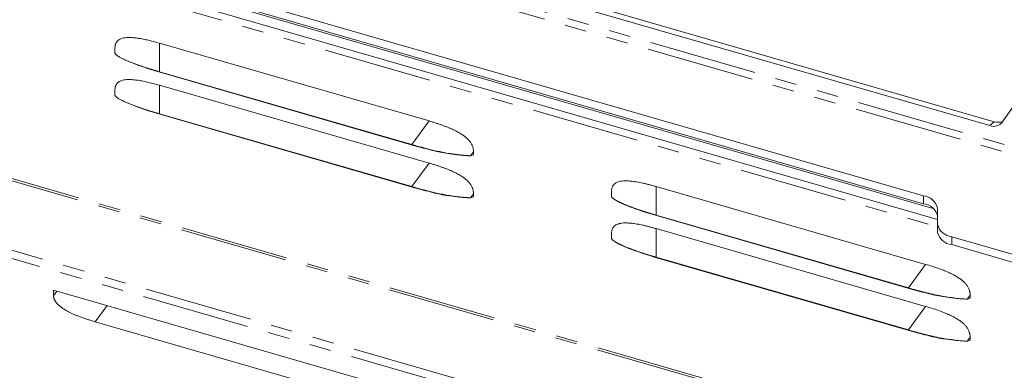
# Model space of a CAD drawing. Header units: millimetres. Extents: x 19 to 844, y 7 to 552.
# Tile 39 of 49: x 629 to 687, y 468 to 489. Entities that reach past the tile are written whole.
import ezdxf

# ---------------------------------------------------------------- set-up
doc = ezdxf.new("R2010")
doc.units = ezdxf.units.MM
doc.linetypes.add('PHANTOM', pattern=[12.7, 6.35, -1.27, 1.27, -1.27, 1.27, -1.27])

msp = doc.modelspace()

# ---------------------------------------------------------------- linework, layer by layer
at = {"color": 8, "linetype": 'PHANTOM', "lineweight": 0}
for p, q in [((696.6668, 478.5961), (630.2715, 497.7628)), ((696.5168, 478.2064), (630.1215, 497.3731)), ((634.8652, 490.4746), (682.9965, 476.5803)), ((637.3155, 487.3657), (637.3155, 485.6921)), ((717.9239, 453.5044), (601.5878, 487.0877)), ((717.9739, 453.6343), (601.6378, 487.2176)), ((637.4197, 485.638), (637.3155, 485.6921)), ((637.3155, 484.8961), (637.3155, 483.2225)), ((599.9442, 483.4976), (712.5275, 450.9976)), ((599.7775, 483.0646), (712.3608, 450.5646)), ((637.4197, 483.1684), (637.3155, 483.2225)), ((653.14, 482.7976), (652.1317, 481.4151)), ((686.3297, 482.7542), (686.063, 482.5232)), ((652.1317, 481.4151), (652.2359, 481.361)), ((655.7534, 480.9902), (655.5845, 480.7587)), ((653.14, 480.3279), (652.1317, 478.9454)), ((652.1317, 478.9454), (652.2359, 478.8913)), ((666.4717, 477.2755), (666.4717, 478.949)), ((655.7534, 478.5206), (655.5845, 478.2891)), ((682.1632, 478.4047), (682.1632, 477.9429)), ((666.4717, 477.2755), (666.5758, 477.2214)), ((666.4717, 474.8058), (666.4717, 476.4794)), ((683.8299, 475.5372), (683.8299, 475.9991)), ((666.4717, 474.8058), (666.5758, 474.7517)), ((682.2962, 474.3809), (681.2879, 472.9984)), ((681.2879, 472.9984), (681.392, 472.9443)), ((631.2959, 472.8114), (631.0988, 472.5411)), ((684.7407, 472.342), (684.9096, 472.5735)), ((633.5497, 471.006), (634.2453, 471.9599)), ((682.2962, 471.9113), (681.2879, 470.5288)), ((681.2879, 470.5288), (681.392, 470.4747)), ((684.7407, 469.8724), (684.9096, 470.1039))]:
    msp.add_line(p, q, dxfattribs=at)
at = {"color": 7, "linetype": 'Continuous', "lineweight": 15}
for p, q in [((640.8754, 495.5678), (686.063, 482.5232)), ((686.3297, 482.7542), (641.142, 495.7987)), ((636.8704, 490.9061), (682.7413, 477.6644)), ((637.6418, 491.2569), (682.1632, 478.4047)), ((682.1632, 477.9429), (637.6418, 490.7951)), ((635.6252, 490.694), (682.9965, 477.0191)), ((653.14, 482.7976), (637.3155, 487.3657)), ((634.7021, 486.7869), (634.7021, 487.0672)), ((635.816, 486.1729), (636.0592, 486.0797)), ((637.3155, 485.6921), (652.1317, 481.4151)), ((652.2359, 481.361), (637.4197, 485.638)), ((634.7021, 484.3173), (634.7021, 484.5976)), ((653.14, 480.3279), (637.3155, 484.8961)), ((635.816, 483.7033), (636.0592, 483.6101)), ((686.8132, 482.7399), (687.3958, 483.5816)), ((637.3155, 483.2225), (652.1317, 478.9454)), ((652.2359, 478.8913), (637.4197, 483.1684)), ((655.7534, 480.8074), (655.7534, 480.9902)), ((655.5845, 480.7587), (655.7534, 480.8074)), ((663.8583, 478.3702), (663.8583, 478.6505)), ((682.2962, 474.3809), (666.4717, 478.949)), ((655.5845, 478.2891), (655.7534, 478.3378)), ((655.7534, 478.3378), (655.7534, 478.5206)), ((664.9812, 477.7529), (665.2117, 477.6644)), ((682.9965, 477.683), (682.9965, 476.7208)), ((666.4717, 477.2755), (681.2879, 472.9984)), ((681.392, 472.9443), (666.5758, 477.2214)), ((682.2962, 471.9113), (666.4717, 476.4794)), ((682.9965, 476.2589), (682.9965, 476.7208)), ((663.8583, 475.9006), (663.8583, 476.1809)), ((683.8299, 475.9991), (689.9901, 474.2208)), ((664.9812, 475.2833), (665.2117, 475.1948)), ((689.9901, 473.7589), (683.8299, 475.5372)), ((666.4717, 474.8058), (681.2879, 470.5288)), ((681.392, 470.4747), (666.5758, 474.7517)), ((631.0988, 472.8683), (651.8834, 466.8683)), ((631.0988, 472.8683), (631.0988, 472.5411)), ((684.7407, 472.342), (684.9096, 472.3907)), ((684.9096, 472.3907), (684.9096, 472.5735)), ((633.5497, 471.006), (649.4325, 466.4211)), ((684.9096, 469.9211), (684.9096, 470.1039)), ((684.7407, 469.8724), (684.9096, 469.9211))]:
    msp.add_line(p, q, dxfattribs=at)
for centre, radius, start, end in [((686.2912, 483.14), 0.6577, 249.698635, 322.527978), ((686.5587, 483.4719), 0.7534, 252.300441, 291.473082), ((682.0631, 477.4472), 0.9628, 14.181056, 84.032164), ((682.0631, 476.9853), 0.9628, 14.181056, 84.032164), ((683.93, 476.9567), 0.9628, 194.181067, 264.032161), ((683.93, 476.4948), 0.9628, 194.181067, 264.032161)]:
    msp.add_arc(centre, radius, start, end, dxfattribs=at)
for points, knots in [([(634.7021, 487.0672), (634.7024, 487.085), (634.7028, 487.1201), (634.7069, 487.1705), (634.7136, 487.2181), (634.7232, 487.2628), (634.7355, 487.3045), (634.7614, 487.3718), (634.8114, 487.4576), (634.9016, 487.5468), (635.0151, 487.6136), (635.1536, 487.661), (635.3164, 487.6898), (635.5094, 487.7011), (635.7348, 487.6935), (635.9934, 487.6664), (636.2814, 487.6199), (636.5994, 487.5539), (636.9474, 487.4693), (637.1895, 487.4011), (637.3155, 487.3657)], [0, 0, 0, 0, 0.0173277, 0.034057, 0.0501981, 0.0657747, 0.0808219, 0.0953819, 0.1417494, 0.1882592, 0.2360452, 0.2878811, 0.3452452, 0.4092131, 0.4853453, 0.5698774, 0.6632964, 0.765958, 0.8781261, 1, 1, 1, 1]), ([(637.3155, 485.6921), (637.245, 485.7123), (637.1038, 485.7528), (636.8941, 485.8149), (636.6861, 485.8783), (636.4802, 485.9433), (636.2766, 486.0099), (636.076, 486.0784), (635.8734, 486.1509), (635.6699, 486.228), (635.4675, 486.3103), (635.2744, 486.3958), (635.0923, 486.4848), (634.9632, 486.5571), (634.88, 486.6094), (634.8311, 486.6423), (634.7878, 486.6742), (634.7515, 486.705), (634.724, 486.7338), (634.7057, 486.7613), (634.7033, 486.7783), (634.7021, 486.7869)], [0, 0, 0, 0, 0.0656308, 0.13123, 0.1968121, 0.2624132, 0.3280493, 0.3936947, 0.459267, 0.5303508, 0.6016664, 0.6728943, 0.7439375, 0.8152484, 0.841683, 0.8680735, 0.8943842, 0.920649, 0.9469706, 0.9733919, 1, 1, 1, 1]), ([(637.4197, 485.638), (637.0519, 485.7431), (636.5774, 485.8787), (636.1546, 486.0507), (636.0595, 486.0894)], [0, 0, 0, 0, 0.7750984, 1, 1, 1, 1]), ([(634.7021, 484.5976), (634.7024, 484.6154), (634.7028, 484.6505), (634.7069, 484.7009), (634.7136, 484.7485), (634.7232, 484.7932), (634.7355, 484.8349), (634.7614, 484.9022), (634.8114, 484.988), (634.9016, 485.0771), (635.0151, 485.144), (635.1536, 485.1914), (635.3164, 485.2202), (635.5094, 485.2315), (635.7348, 485.2239), (635.9934, 485.1967), (636.2814, 485.1503), (636.5994, 485.0843), (636.9474, 484.9996), (637.1895, 484.9315), (637.3155, 484.8961)], [0, 0, 0, 0, 0.0173277, 0.034057, 0.0501981, 0.0657747, 0.0808219, 0.0953819, 0.1417494, 0.1882592, 0.2360452, 0.2878811, 0.3452452, 0.4092131, 0.4853453, 0.5698774, 0.6632964, 0.765958, 0.8781261, 1, 1, 1, 1]), ([(637.3155, 483.2225), (637.245, 483.2427), (637.1038, 483.2832), (636.8941, 483.3453), (636.6861, 483.4087), (636.4802, 483.4737), (636.2766, 483.5403), (636.076, 483.6088), (635.8734, 483.6813), (635.6699, 483.7584), (635.4675, 483.8407), (635.2744, 483.9261), (635.0923, 484.0152), (634.9632, 484.0875), (634.88, 484.1398), (634.8311, 484.1727), (634.7878, 484.2046), (634.7515, 484.2353), (634.724, 484.2642), (634.7057, 484.2917), (634.7033, 484.3087), (634.7021, 484.3173)], [0, 0, 0, 0, 0.0656308, 0.13123, 0.1968121, 0.2624132, 0.3280493, 0.3936947, 0.459267, 0.5303508, 0.6016664, 0.6728943, 0.7439375, 0.8152484, 0.841683, 0.8680735, 0.8943842, 0.920649, 0.9469706, 0.9733919, 1, 1, 1, 1]), ([(637.4197, 483.1684), (637.0519, 483.2735), (636.5774, 483.409), (636.1546, 483.5811), (636.0595, 483.6197)], [0, 0, 0, 0, 0.7750984, 1, 1, 1, 1]), ([(653.14, 482.7976), (653.21, 482.7771), (653.347, 482.7369), (653.5481, 482.6741), (653.7401, 482.611), (653.923, 482.5472), (654.097, 482.4829), (654.262, 482.418), (654.4182, 482.3524), (654.5656, 482.2861), (654.7041, 482.219), (654.8341, 482.1512), (654.9811, 482.068), (655.1396, 481.9673), (655.3022, 481.8444), (655.4397, 481.7174), (655.5543, 481.5846), (655.6446, 481.4434), (655.7015, 481.3127), (655.7335, 481.1962), (655.7504, 481.0941), (655.7524, 481.0256), (655.7534, 480.9902)], [0, 0, 0, 0, 0.0676979, 0.1324863, 0.1943904, 0.2534414, 0.3096759, 0.3631352, 0.4138692, 0.4619365, 0.507404, 0.550355, 0.5908883, 0.6548576, 0.7122287, 0.7640791, 0.8118893, 0.8583783, 0.9047256, 0.934292, 0.965973, 1, 1, 1, 1]), ([(655.5845, 480.7587), (655.5697, 480.7585), (655.5402, 480.7583), (655.4939, 480.7592), (655.4464, 480.7609), (655.3979, 480.7634), (655.3486, 480.7665), (655.2986, 480.77), (655.2481, 480.7739), (655.1972, 480.7781), (655.146, 480.7826), (655.0944, 480.7874), (655.0427, 480.7924), (654.9909, 480.7977), (654.939, 480.8031), (654.8872, 480.8088), (654.8356, 480.8147), (654.7842, 480.8209), (654.7329, 480.8272), (654.6819, 480.8338), (654.6311, 480.8407), (654.5805, 480.8478), (654.4291, 480.8697), (654.1797, 480.9108), (653.8388, 480.9773), (653.5046, 481.0507), (653.1959, 481.1248), (652.9112, 481.1976), (652.6488, 481.268), (652.3889, 481.3404), (652.2174, 481.3902), (652.1317, 481.4151)], [0, 0, 0, 0, 0.0140849, 0.0281168, 0.0421107, 0.056075, 0.0700105, 0.083912, 0.0977923, 0.1116756, 0.1255788, 0.139511, 0.1534738, 0.1674586, 0.1814486, 0.1954269, 0.2093863, 0.2233246, 0.2372417, 0.2511443, 0.2650385, 0.278929, 0.2928186, 0.3900231, 0.4872512, 0.584512, 0.6817182, 0.7612848, 0.8408607, 0.9204399, 1, 1, 1, 1]), ([(654.5418, 480.8603), (654.4491, 480.8677), (654.034, 480.9011), (653.2618, 481.083), (652.606, 481.2607), (652.2359, 481.361)], [0, 0, 0, 0, 0.11136498, 0.49848505, 1, 1, 1, 1]), ([(653.14, 480.3279), (653.21, 480.3074), (653.347, 480.2673), (653.5481, 480.2045), (653.7401, 480.1413), (653.923, 480.0776), (654.097, 480.0133), (654.262, 479.9483), (654.4182, 479.8827), (654.5656, 479.8164), (654.7041, 479.7494), (654.8341, 479.6816), (654.9811, 479.5983), (655.1396, 479.4977), (655.3022, 479.3748), (655.4397, 479.2478), (655.5543, 479.115), (655.6446, 478.9738), (655.7015, 478.8431), (655.7335, 478.7266), (655.7504, 478.6245), (655.7524, 478.556), (655.7534, 478.5206)], [0, 0, 0, 0, 0.0676979, 0.1324863, 0.1943904, 0.2534414, 0.3096759, 0.3631352, 0.4138692, 0.4619365, 0.507404, 0.550355, 0.5908883, 0.6548576, 0.7122287, 0.7640791, 0.8118893, 0.8583783, 0.9047256, 0.934292, 0.965973, 1, 1, 1, 1]), ([(666.4717, 478.949), (666.4017, 478.9689), (666.2647, 479.0079), (666.0637, 479.0612), (665.8717, 479.1088), (665.6888, 479.1507), (665.5148, 479.1869), (665.3497, 479.2172), (665.1936, 479.2418), (665.0463, 479.2606), (664.9077, 479.2736), (664.7777, 479.2808), (664.6308, 479.2824), (664.4726, 479.2732), (664.3097, 479.2443), (664.1713, 479.197), (664.0578, 479.1301), (663.9676, 479.0409), (663.9105, 478.9432), (663.8775, 478.8454), (663.861, 478.7528), (663.8592, 478.6854), (663.8583, 478.6505)], [0, 0, 0, 0, 0.0676901, 0.1324715, 0.1943688, 0.2534137, 0.3096425, 0.3630966, 0.4138259, 0.4618888, 0.5073524, 0.5502999, 0.5908299, 0.6547958, 0.7121592, 0.7639959, 0.8117842, 0.8582917, 0.9046617, 0.9342519, 0.9659543, 1, 1, 1, 1]), ([(655.5845, 478.2891), (655.5697, 478.2889), (655.5402, 478.2887), (655.4939, 478.2896), (655.4464, 478.2913), (655.3979, 478.2938), (655.3486, 478.2969), (655.2986, 478.3004), (655.2481, 478.3043), (655.1972, 478.3085), (655.146, 478.313), (655.0944, 478.3178), (655.0427, 478.3228), (654.9909, 478.3281), (654.939, 478.3335), (654.8872, 478.3392), (654.8356, 478.3451), (654.7842, 478.3512), (654.7329, 478.3576), (654.6819, 478.3642), (654.6311, 478.3711), (654.5805, 478.3781), (654.4291, 478.4001), (654.1797, 478.4412), (653.8388, 478.5077), (653.5046, 478.5811), (653.1959, 478.6552), (652.9112, 478.728), (652.6488, 478.7984), (652.3889, 478.8708), (652.2174, 478.9206), (652.1317, 478.9454)], [0, 0, 0, 0, 0.0140849, 0.0281168, 0.0421107, 0.056075, 0.0700105, 0.083912, 0.0977923, 0.1116756, 0.1255788, 0.139511, 0.1534738, 0.1674586, 0.1814486, 0.1954269, 0.2093863, 0.2233246, 0.2372417, 0.2511443, 0.2650385, 0.278929, 0.2928186, 0.3900231, 0.4872512, 0.584512, 0.6817182, 0.7612848, 0.8408607, 0.9204399, 1, 1, 1, 1]), ([(654.5418, 478.3907), (654.4491, 478.3981), (654.034, 478.4315), (653.2618, 478.6134), (652.606, 478.7911), (652.2359, 478.8913)], [0, 0, 0, 0, 0.11136498, 0.49848505, 1, 1, 1, 1]), ([(663.8583, 478.3702), (663.8586, 478.3659), (663.8591, 478.3572), (663.8637, 478.3437), (663.8712, 478.3298), (663.8819, 478.3155), (663.8956, 478.3006), (663.9119, 478.2853), (663.9305, 478.2695), (663.9508, 478.2533), (663.973, 478.2365), (663.9969, 478.2194), (664.0227, 478.2018), (664.0502, 478.1838), (664.0794, 478.1655), (664.1102, 478.1469), (664.1427, 478.1279), (664.177, 478.1086), (664.213, 478.089), (664.2507, 478.069), (664.2901, 478.0487), (664.3312, 478.0281), (664.3739, 478.0073), (664.4183, 477.9862), (664.4643, 477.9649), (664.512, 477.9433), (664.5614, 477.9215), (664.6125, 477.8995), (664.6654, 477.8772), (664.72, 477.8546), (664.7764, 477.8319), (664.8346, 477.8089), (664.8945, 477.7856), (664.9562, 477.7622), (665.0197, 477.7385), (665.085, 477.7146), (665.152, 477.6905), (665.2208, 477.6662), (665.2915, 477.6416), (665.364, 477.6168), (665.4382, 477.5918), (665.5144, 477.5666), (665.5923, 477.5412), (665.672, 477.5155), (665.7536, 477.4897), (665.837, 477.4636), (665.9222, 477.4374), (666.0093, 477.4109), (666.0982, 477.3842), (666.1889, 477.3573), (666.2815, 477.3301), (666.3759, 477.3028), (666.4396, 477.2846), (666.4717, 477.2755)], [0, 0, 0, 0, 0.0136587, 0.0273007, 0.0409204, 0.054528, 0.0681437, 0.0817901, 0.0954836, 0.1092329, 0.1230541, 0.1369733, 0.1510257, 0.1652543, 0.1796993, 0.1943745, 0.2092905, 0.2244608, 0.2399007, 0.2556278, 0.2716611, 0.2880209, 0.304727, 0.3217898, 0.3392162, 0.3570138, 0.3751909, 0.3937565, 0.4127199, 0.43209, 0.4518726, 0.4720734, 0.4926976, 0.5137504, 0.5352371, 0.5571621, 0.5795292, 0.6023419, 0.6256039, 0.6493185, 0.6734889, 0.6981182, 0.723209, 0.7487641, 0.7747856, 0.8012758, 0.8282369, 0.8556711, 0.8835803, 0.9119664, 0.9408309, 0.970175, 1, 1, 1, 1]), ([(665.2132, 477.6737), (665.3091, 477.6347), (665.7327, 477.4623), (666.2081, 477.3264), (666.5758, 477.2214)], [0, 0, 0, 0, 0.2264234, 1, 1, 1, 1]), ([(666.4717, 476.4794), (666.4017, 476.4993), (666.2647, 476.5383), (666.0637, 476.5915), (665.8717, 476.6392), (665.6888, 476.6811), (665.5148, 476.7172), (665.3497, 476.7476), (665.1936, 476.7722), (665.0463, 476.791), (664.9077, 476.804), (664.7777, 476.8111), (664.6308, 476.8128), (664.4726, 476.8036), (664.3097, 476.7747), (664.1713, 476.7274), (664.0578, 476.6605), (663.9676, 476.5713), (663.9105, 476.4736), (663.8775, 476.3757), (663.861, 476.2832), (663.8592, 476.2158), (663.8583, 476.1809)], [0, 0, 0, 0, 0.0676901, 0.1324715, 0.1943688, 0.2534137, 0.3096425, 0.3630966, 0.4138259, 0.4618888, 0.5073524, 0.5502999, 0.5908299, 0.6547958, 0.7121592, 0.7639959, 0.8117842, 0.8582917, 0.9046617, 0.9342519, 0.9659543, 1, 1, 1, 1]), ([(663.8583, 475.9006), (663.8586, 475.8963), (663.8591, 475.8876), (663.8637, 475.8741), (663.8712, 475.8602), (663.8819, 475.8459), (663.8956, 475.831), (663.9119, 475.8157), (663.9305, 475.7999), (663.9508, 475.7836), (663.973, 475.7669), (663.9969, 475.7498), (664.0227, 475.7322), (664.0502, 475.7142), (664.0794, 475.6959), (664.1102, 475.6773), (664.1427, 475.6583), (664.177, 475.639), (664.213, 475.6193), (664.2507, 475.5994), (664.2901, 475.5791), (664.3312, 475.5585), (664.3739, 475.5377), (664.4183, 475.5166), (664.4643, 475.4953), (664.512, 475.4737), (664.5614, 475.4519), (664.6125, 475.4299), (664.6654, 475.4076), (664.72, 475.385), (664.7764, 475.3623), (664.8346, 475.3393), (664.8945, 475.316), (664.9562, 475.2926), (665.0197, 475.2689), (665.085, 475.245), (665.152, 475.2209), (665.2208, 475.1965), (665.2915, 475.172), (665.364, 475.1472), (665.4382, 475.1222), (665.5144, 475.097), (665.5923, 475.0716), (665.672, 475.0459), (665.7536, 475.0201), (665.837, 474.994), (665.9222, 474.9677), (666.0093, 474.9413), (666.0982, 474.9146), (666.1889, 474.8876), (666.2815, 474.8605), (666.3759, 474.8332), (666.4396, 474.815), (666.4717, 474.8058)], [0, 0, 0, 0, 0.0136587, 0.0273007, 0.0409204, 0.054528, 0.0681437, 0.0817901, 0.0954836, 0.1092329, 0.1230541, 0.1369733, 0.1510257, 0.1652543, 0.1796993, 0.1943745, 0.2092905, 0.2244608, 0.2399007, 0.2556278, 0.2716611, 0.2880209, 0.304727, 0.3217898, 0.3392162, 0.3570138, 0.3751909, 0.3937565, 0.4127199, 0.43209, 0.4518726, 0.4720734, 0.4926976, 0.5137504, 0.5352371, 0.5571621, 0.5795292, 0.6023419, 0.6256039, 0.6493185, 0.6734889, 0.6981182, 0.723209, 0.7487641, 0.7747856, 0.8012758, 0.8282369, 0.8556711, 0.8835803, 0.9119664, 0.9408309, 0.970175, 1, 1, 1, 1]), ([(665.2132, 475.2041), (665.3091, 475.1651), (665.7327, 474.9927), (666.2081, 474.8568), (666.5758, 474.7517)], [0, 0, 0, 0, 0.2264234, 1, 1, 1, 1]), ([(684.9096, 472.5735), (684.9093, 472.5915), (684.9088, 472.6268), (684.9044, 472.6797), (684.8975, 472.7312), (684.8879, 472.7814), (684.8758, 472.8301), (684.8507, 472.9121), (684.8008, 473.0267), (684.7105, 473.1679), (684.5959, 473.3007), (684.4585, 473.4277), (684.2958, 473.5506), (684.1025, 473.6734), (683.8771, 473.796), (683.6184, 473.9182), (683.3303, 474.038), (683.0125, 474.1556), (682.6644, 474.2719), (682.4222, 474.3436), (682.2962, 474.3809)], [0, 0, 0, 0, 0.0173168, 0.0340343, 0.0501631, 0.0657267, 0.0807603, 0.0953061, 0.1416498, 0.1881394, 0.2359488, 0.2877997, 0.3451724, 0.4091448, 0.4852838, 0.5698242, 0.6632533, 0.7659271, 0.8781095, 1, 1, 1, 1]), ([(681.2879, 472.9984), (681.3688, 472.9749), (681.5273, 472.9289), (681.7623, 472.8632), (681.989, 472.8018), (682.2076, 472.7449), (682.4182, 472.6923), (682.6208, 472.644), (682.8156, 472.5999), (683.0026, 472.56), (683.1819, 472.5242), (683.3539, 472.4923), (683.5187, 472.4641), (683.6765, 472.4395), (683.8278, 472.4183), (683.9732, 472.4), (684.1133, 472.3841), (684.2486, 472.3708), (684.3798, 472.3594), (684.507, 472.3493), (684.6296, 472.3421), (684.7037, 472.342), (684.7407, 472.342)], [0, 0, 0, 0, 0.0751128, 0.147111, 0.2160216, 0.2818791, 0.3447216, 0.4045953, 0.4615545, 0.5156611, 0.5669933, 0.6156421, 0.661734, 0.7054121, 0.7468251, 0.78626, 0.8240056, 0.8602974, 0.8956485, 0.9305444, 0.9652311, 1, 1, 1, 1]), ([(681.392, 472.9443), (681.7618, 472.8432), (682.4168, 472.6641), (683.2727, 472.4709), (683.7753, 472.4335), (683.9546, 472.4202)], [0, 0, 0, 0, 0.4545654, 0.8054457, 1, 1, 1, 1]), ([(631.0988, 472.5411), (631.0991, 472.5274), (631.0996, 472.5002), (631.1044, 472.4589), (631.112, 472.4178), (631.1228, 472.3768), (631.1366, 472.336), (631.1535, 472.2953), (631.1735, 472.2548), (631.1966, 472.2144), (631.2228, 472.1742), (631.252, 472.1342), (631.2842, 472.0943), (631.3196, 472.0546), (631.3579, 472.0151), (631.3994, 471.9757), (631.4439, 471.9365), (631.4914, 471.8975), (631.542, 471.8586), (631.5957, 471.8198), (631.6524, 471.7812), (631.7122, 471.7428), (631.7751, 471.7045), (631.841, 471.6664), (631.9099, 471.6284), (631.9819, 471.5906), (632.057, 471.5529), (632.1352, 471.5153), (632.2164, 471.478), (632.3006, 471.4407), (632.388, 471.4036), (632.4784, 471.3667), (632.5718, 471.3299), (632.6683, 471.2933), (632.7679, 471.2568), (632.8705, 471.2205), (632.9762, 471.1843), (633.085, 471.1482), (633.1968, 471.1123), (633.3117, 471.0766), (633.4297, 471.041), (633.5093, 471.0178), (633.5497, 471.006)], [0, 0, 0, 0, 0.0146421, 0.0289982, 0.0431573, 0.0572126, 0.0712588, 0.0853913, 0.0997035, 0.1142854, 0.1292221, 0.1445929, 0.1604705, 0.1769209, 0.1940035, 0.2117714, 0.2302716, 0.249546, 0.2696315, 0.2905607, 0.3123626, 0.3350626, 0.3586834, 0.383245, 0.4087653, 0.4352602, 0.4627439, 0.4912293, 0.5207276, 0.5512493, 0.5828035, 0.6153989, 0.6490429, 0.6837425, 0.7195041, 0.7563334, 0.7942358, 0.833216, 0.8732786, 0.9144276, 0.9566669, 1, 1, 1, 1]), ([(684.9096, 470.1039), (684.9093, 470.1219), (684.9088, 470.1572), (684.9044, 470.2101), (684.8975, 470.2616), (684.8879, 470.3117), (684.8758, 470.3605), (684.8507, 470.4424), (684.8008, 470.557), (684.7105, 470.6983), (684.5959, 470.8311), (684.4585, 470.9581), (684.2958, 471.081), (684.1025, 471.2038), (683.8771, 471.3263), (683.6184, 471.4486), (683.3303, 471.5684), (683.0125, 471.686), (682.6644, 471.8023), (682.4222, 471.874), (682.2962, 471.9113)], [0, 0, 0, 0, 0.0173168, 0.0340343, 0.0501631, 0.0657267, 0.0807603, 0.0953061, 0.1416498, 0.1881394, 0.2359488, 0.2877997, 0.3451724, 0.4091448, 0.4852838, 0.5698242, 0.6632533, 0.7659271, 0.8781095, 1, 1, 1, 1]), ([(681.2879, 470.5288), (681.3688, 470.5053), (681.5273, 470.4592), (681.7623, 470.3936), (681.989, 470.3322), (682.2076, 470.2753), (682.4182, 470.2227), (682.6208, 470.1744), (682.8156, 470.1303), (683.0026, 470.0904), (683.1819, 470.0546), (683.3539, 470.0226), (683.5187, 469.9945), (683.6765, 469.9698), (683.8278, 469.9487), (683.9732, 469.9303), (684.1133, 469.9145), (684.2486, 469.9012), (684.3798, 469.8897), (684.507, 469.8797), (684.6296, 469.8725), (684.7037, 469.8724), (684.7407, 469.8724)], [0, 0, 0, 0, 0.07511277, 0.14711104, 0.21602163, 0.28187907, 0.34472163, 0.40459528, 0.46155449, 0.51566105, 0.5669933, 0.6156421, 0.66173401, 0.70541212, 0.74682507, 0.78625999, 0.8240056, 0.86029735, 0.89564854, 0.93054442, 0.96523106, 1, 1, 1, 1]), ([(681.392, 470.4747), (681.7618, 470.3736), (682.4168, 470.1945), (683.2727, 470.0013), (683.7753, 469.9639), (683.9546, 469.9506)], [0, 0, 0, 0, 0.4545654, 0.8054457, 1, 1, 1, 1])]:
    msp.add_open_spline(points, degree=3, knots=knots, dxfattribs=at)

doc.saveas('drawing.dxf')
